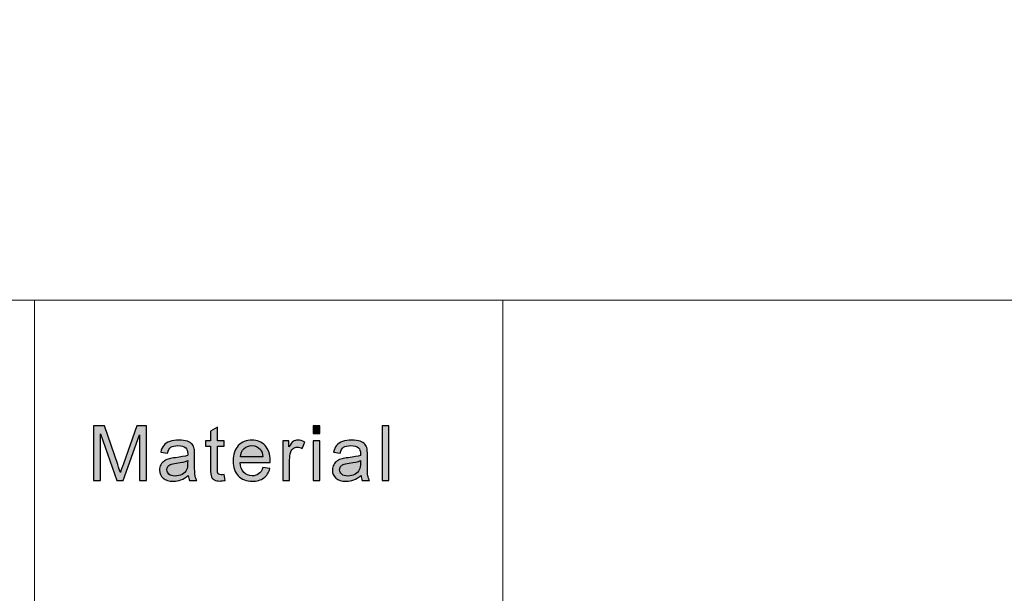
# Model space of a CAD drawing. Header units: millimetres. Extents: x -296 to 295, y -209 to 209.
# Tile 99 of 120: x 131 to 163, y -138 to -120. Entities that reach past the tile are written whole.
import ezdxf

# ---------------------------------------------------------------- set-up
doc = ezdxf.new("R2010")
doc.units = ezdxf.units.MM
doc.header["$MEASUREMENT"] = 0
doc.layers.add('layer 1', color=7, linetype='Continuous')

msp = doc.modelspace()

# ---------------------------------------------------------------- hatches: boundary and pattern name
at = {"layer": 'layer 1'}
h = msp.add_hatch(color=250, dxfattribs=at)
edge = h.paths.add_edge_path()
edge.add_spline(control_points=[(133.1984, -134.3784), (133.1984, -134.3784), (133.1984, -132.6191), (133.1984, -132.6191), (133.1984, -132.6191), (133.554, -132.6191), (133.554, -132.6191), (133.554, -132.6191), (133.9782, -133.8645), (133.9782, -133.8645), (134.0174, -133.9803), (134.0458, -134.0672), (134.0637, -134.1249), (134.0842, -134.061), (134.1163, -133.9668), (134.1597, -133.8428), (134.1597, -133.8428), (134.5913, -132.6191), (134.5913, -132.6191), (134.5913, -132.6191), (134.9091, -132.6191), (134.9091, -132.6191), (134.9091, -132.6191), (134.9091, -134.3784), (134.9091, -134.3784), (134.9091, -134.3784), (134.6811, -134.3784), (134.6811, -134.3784), (134.6811, -134.3784), (134.6811, -132.9066), (134.6811, -132.9066), (134.6811, -132.9066), (134.1577, -134.3784), (134.1577, -134.3784), (134.1577, -134.3784), (133.9439, -134.3784), (133.9439, -134.3784), (133.9439, -134.3784), (133.4263, -132.8796), (133.4263, -132.8796), (133.4263, -132.8796), (133.4263, -134.3784), (133.4263, -134.3784), (133.4263, -134.3784), (133.1984, -134.3784), (133.1984, -134.3784)], knot_values=[0, 0, 0, 0, 0.0666667, 0.0666667, 0.0666667, 0.1333333, 0.1333333, 0.1333333, 0.2, 0.2, 0.2, 0.2666667, 0.2666667, 0.2666667, 0.3333333, 0.3333333, 0.3333333, 0.4, 0.4, 0.4, 0.4666667, 0.4666667, 0.4666667, 0.5333333, 0.5333333, 0.5333333, 0.6, 0.6, 0.6, 0.6666667, 0.6666667, 0.6666667, 0.7333333, 0.7333333, 0.7333333, 0.8, 0.8, 0.8, 0.8666667, 0.8666667, 0.8666667, 0.9333333, 0.9333333, 0.9333333, 1, 1, 1, 1], degree=3, periodic=1)
h = msp.add_hatch(color=250, dxfattribs=at)
edge = h.paths.add_edge_path()
edge.add_spline(control_points=[(140.2741, -132.8648), (140.2741, -132.8648), (140.2741, -132.6191), (140.2741, -132.6191), (140.2741, -132.6191), (140.4945, -132.6191), (140.4945, -132.6191), (140.4945, -132.6191), (140.4945, -132.8648), (140.4945, -132.8648), (140.4945, -132.8648), (140.2741, -132.8648), (140.2741, -132.8648)], knot_values=[0, 0, 0, 0, 0.25, 0.25, 0.25, 0.5, 0.5, 0.5, 0.75, 0.75, 0.75, 1, 1, 1, 1], degree=3, periodic=1)
h = msp.add_hatch(color=250, dxfattribs=at)
edge = h.paths.add_edge_path()
edge.add_spline(control_points=[(142.4969, -134.3784), (142.4969, -134.3784), (142.4969, -132.6191), (142.4969, -132.6191), (142.4969, -132.6191), (142.7173, -132.6191), (142.7173, -132.6191), (142.7173, -132.6191), (142.7173, -134.3784), (142.7173, -134.3784), (142.7173, -134.3784), (142.4969, -134.3784), (142.4969, -134.3784)], knot_values=[0, 0, 0, 0, 0.25, 0.25, 0.25, 0.5, 0.5, 0.5, 0.75, 0.75, 0.75, 1, 1, 1, 1], degree=3, periodic=1)
h = msp.add_hatch(color=250, dxfattribs=at)
edge = h.paths.add_edge_path()
edge.add_spline(control_points=[(137.412, -134.1855), (137.412, -134.1855), (137.4421, -134.3764), (137.4421, -134.3764), (137.3803, -134.389), (137.3248, -134.3956), (137.2763, -134.3956), (137.1966, -134.3956), (137.1349, -134.3833), (137.0905, -134.3583), (137.0467, -134.3334), (137.0158, -134.301), (136.9978, -134.2605), (136.9799, -134.2199), (136.9711, -134.1347), (136.9711, -134.0049), (136.9711, -134.0049), (136.9711, -133.2702), (136.9711, -133.2702), (136.9711, -133.2702), (136.8083, -133.2702), (136.8083, -133.2702), (136.8083, -133.2702), (136.8083, -133.1032), (136.8083, -133.1032), (136.8083, -133.1032), (136.9711, -133.1032), (136.9711, -133.1032), (136.9711, -133.1032), (136.9711, -132.7878), (136.9711, -132.7878), (136.9711, -132.7878), (137.1915, -132.658), (137.1915, -132.658), (137.1915, -132.658), (137.1915, -133.1032), (137.1915, -133.1032), (137.1915, -133.1032), (137.412, -133.1032), (137.412, -133.1032), (137.412, -133.1032), (137.412, -133.2702), (137.412, -133.2702), (137.412, -133.2702), (137.1915, -133.2702), (137.1915, -133.2702), (137.1915, -133.2702), (137.1915, -134.0172), (137.1915, -134.0172), (137.1915, -134.079), (137.1953, -134.1188), (137.2033, -134.1364), (137.2108, -134.154), (137.2233, -134.1679), (137.2409, -134.1786), (137.2584, -134.1888), (137.2834, -134.1941), (137.316, -134.1941), (137.3402, -134.1941), (137.3724, -134.1913), (137.412, -134.1855)], knot_values=[0, 0, 0, 0, 0.05, 0.05, 0.05, 0.1, 0.1, 0.1, 0.15, 0.15, 0.15, 0.2, 0.2, 0.2, 0.25, 0.25, 0.25, 0.3, 0.3, 0.3, 0.35, 0.35, 0.35, 0.4, 0.4, 0.4, 0.45, 0.45, 0.45, 0.5, 0.5, 0.5, 0.55, 0.55, 0.55, 0.6, 0.6, 0.6, 0.65, 0.65, 0.65, 0.7, 0.7, 0.7, 0.75, 0.75, 0.75, 0.8, 0.8, 0.8, 0.85, 0.85, 0.85, 0.9, 0.9, 0.9, 0.95, 0.95, 0.95, 1, 1, 1, 1], degree=3, periodic=1)
h = msp.add_hatch(color=250, dxfattribs=at)
edge = h.paths.add_edge_path()
edge.add_spline(control_points=[(136.2505, -134.2187), (136.1687, -134.2871), (136.0898, -134.335), (136.0142, -134.3632), (135.9386, -134.3915), (135.8577, -134.4054), (135.7708, -134.4054), (135.628, -134.4054), (135.5182, -134.3714), (135.4415, -134.303), (135.3646, -134.2351), (135.3263, -134.1478), (135.3263, -134.0418), (135.3263, -133.9795), (135.3409, -133.9226), (135.3696, -133.871), (135.3989, -133.8194), (135.4369, -133.7785), (135.4836, -133.7473), (135.5308, -133.7162), (135.5834, -133.6925), (135.6423, -133.6765), (135.6856, -133.6654), (135.7512, -133.6548), (135.8384, -133.6441), (136.0163, -133.6237), (136.1478, -133.5987), (136.2317, -133.57), (136.2325, -133.5405), (136.2329, -133.5217), (136.2329, -133.5139), (136.2329, -133.4263), (136.212, -133.3644), (136.1703, -133.3284), (136.114, -133.2797), (136.0301, -133.2555), (135.9191, -133.2555), (135.8151, -133.2555), (135.7382, -133.2735), (135.689, -133.3092), (135.6393, -133.3448), (135.6031, -133.4078), (135.5792, -133.4988), (135.5792, -133.4988), (135.3638, -133.4693), (135.3638, -133.4693), (135.3835, -133.3788), (135.4156, -133.3055), (135.4606, -133.2498), (135.5057, -133.1941), (135.5708, -133.1515), (135.6561, -133.1212), (135.7408, -133.0913), (135.8397, -133.0761), (135.9516, -133.0761), (136.0626, -133.0761), (136.1532, -133.0888), (136.2229, -133.1146), (136.2922, -133.1404), (136.3435, -133.1724), (136.3761, -133.2113), (136.4087, -133.2502), (136.4317, -133.2993), (136.445, -133.3587), (136.4521, -133.3956), (136.4559, -133.4619), (136.4559, -133.5573), (136.4559, -133.5573), (136.4559, -133.844), (136.4559, -133.844), (136.4559, -134.0442), (136.4604, -134.1708), (136.4696, -134.2244), (136.4784, -134.2781), (136.4967, -134.3293), (136.5234, -134.3784), (136.5234, -134.3784), (136.2931, -134.3784), (136.2931, -134.3784), (136.2709, -134.3329), (136.2568, -134.2797), (136.2505, -134.2187)], knot_values=[0, 0, 0, 0, 0.037037, 0.037037, 0.037037, 0.0740741, 0.0740741, 0.0740741, 0.1111111, 0.1111111, 0.1111111, 0.1481481, 0.1481481, 0.1481481, 0.1851852, 0.1851852, 0.1851852, 0.2222222, 0.2222222, 0.2222222, 0.2592593, 0.2592593, 0.2592593, 0.2962963, 0.2962963, 0.2962963, 0.3333333, 0.3333333, 0.3333333, 0.3703704, 0.3703704, 0.3703704, 0.4074074, 0.4074074, 0.4074074, 0.4444444, 0.4444444, 0.4444444, 0.4814815, 0.4814815, 0.4814815, 0.5185185, 0.5185185, 0.5185185, 0.5555556, 0.5555556, 0.5555556, 0.5925926, 0.5925926, 0.5925926, 0.6296296, 0.6296296, 0.6296296, 0.6666667, 0.6666667, 0.6666667, 0.7037037, 0.7037037, 0.7037037, 0.7407407, 0.7407407, 0.7407407, 0.7777778, 0.7777778, 0.7777778, 0.8148148, 0.8148148, 0.8148148, 0.8518519, 0.8518519, 0.8518519, 0.8888889, 0.8888889, 0.8888889, 0.9259259, 0.9259259, 0.9259259, 0.962963, 0.962963, 0.962963, 1, 1, 1, 1], degree=3, periodic=1)
h = msp.add_hatch(color=250, dxfattribs=at)
edge = h.paths.add_edge_path()
edge.add_spline(control_points=[(138.6553, -133.9656), (138.6553, -133.9656), (138.8833, -133.9951), (138.8833, -133.9951), (138.8478, -134.1249), (138.7814, -134.2261), (138.6845, -134.2977), (138.5877, -134.3694), (138.4641, -134.4054), (138.3134, -134.4054), (138.1239, -134.4054), (137.9736, -134.3481), (137.8626, -134.2334), (137.7516, -134.1192), (137.696, -133.9582), (137.696, -133.7514), (137.696, -133.5377), (137.752, -133.3714), (137.8642, -133.2535), (137.9765, -133.1351), (138.1222, -133.0761), (138.3013, -133.0761), (138.4746, -133.0761), (138.6161, -133.1339), (138.7259, -133.2498), (138.8357, -133.3657), (138.8907, -133.5287), (138.8907, -133.7387), (138.8907, -133.7514), (138.8903, -133.7707), (138.8895, -133.7961), (138.8895, -133.7961), (137.9215, -133.7961), (137.9215, -133.7961), (137.9298, -133.9357), (137.9699, -134.043), (138.0425, -134.1171), (138.1148, -134.1913), (138.2053, -134.2285), (138.3134, -134.2285), (138.394, -134.2285), (138.4629, -134.2076), (138.5197, -134.1659), (138.5768, -134.1241), (138.6219, -134.0573), (138.6553, -133.9656)], knot_values=[0, 0, 0, 0, 0.0666667, 0.0666667, 0.0666667, 0.1333333, 0.1333333, 0.1333333, 0.2, 0.2, 0.2, 0.2666667, 0.2666667, 0.2666667, 0.3333333, 0.3333333, 0.3333333, 0.4, 0.4, 0.4, 0.4666667, 0.4666667, 0.4666667, 0.5333333, 0.5333333, 0.5333333, 0.6, 0.6, 0.6, 0.6666667, 0.6666667, 0.6666667, 0.7333333, 0.7333333, 0.7333333, 0.8, 0.8, 0.8, 0.8666667, 0.8666667, 0.8666667, 0.9333333, 0.9333333, 0.9333333, 1, 1, 1, 1], degree=3, periodic=1)
h = msp.add_hatch(color=250, dxfattribs=at)
edge = h.paths.add_edge_path()
edge.add_spline(control_points=[(137.9339, -133.6192), (137.9339, -133.6192), (138.6578, -133.6192), (138.6578, -133.6192), (138.6482, -133.5119), (138.6203, -133.4316), (138.5747, -133.378), (138.5051, -133.2948), (138.4141, -133.253), (138.3025, -133.253), (138.2015, -133.253), (138.1168, -133.2862), (138.0479, -133.3526), (137.9795, -133.4189), (137.9415, -133.5078), (137.9339, -133.6192)], knot_values=[0, 0, 0, 0, 0.2, 0.2, 0.2, 0.4, 0.4, 0.4, 0.6, 0.6, 0.6, 0.8, 0.8, 0.8, 1, 1, 1, 1], degree=3, periodic=1)
h = msp.add_hatch(color=250, dxfattribs=at)
edge = h.paths.add_edge_path()
edge.add_spline(control_points=[(139.2984, -134.3784), (139.2984, -134.3784), (139.2984, -133.1032), (139.2984, -133.1032), (139.2984, -133.1032), (139.4962, -133.1032), (139.4962, -133.1032), (139.4962, -133.1032), (139.4962, -133.2985), (139.4962, -133.2985), (139.5468, -133.208), (139.5935, -133.1482), (139.6365, -133.1195), (139.6795, -133.0905), (139.7267, -133.0761), (139.778, -133.0761), (139.8523, -133.0761), (139.9279, -133.0991), (140.0047, -133.1445), (140.0047, -133.1445), (139.9262, -133.344), (139.9262, -133.344), (139.8728, -133.3145), (139.8194, -133.2997), (139.7659, -133.2997), (139.7179, -133.2997), (139.6749, -133.3141), (139.6369, -133.3423), (139.599, -133.3706), (139.5718, -133.4099), (139.5555, -133.4603), (139.5309, -133.5368), (139.5187, -133.6208), (139.5187, -133.7121), (139.5187, -133.7121), (139.5187, -134.3784), (139.5187, -134.3784), (139.5187, -134.3784), (139.2984, -134.3784), (139.2984, -134.3784)], knot_values=[0, 0, 0, 0, 0.0769231, 0.0769231, 0.0769231, 0.1538462, 0.1538462, 0.1538462, 0.2307692, 0.2307692, 0.2307692, 0.3076923, 0.3076923, 0.3076923, 0.3846154, 0.3846154, 0.3846154, 0.4615385, 0.4615385, 0.4615385, 0.5384615, 0.5384615, 0.5384615, 0.6153846, 0.6153846, 0.6153846, 0.6923077, 0.6923077, 0.6923077, 0.7692308, 0.7692308, 0.7692308, 0.8461538, 0.8461538, 0.8461538, 0.9230769, 0.9230769, 0.9230769, 1, 1, 1, 1], degree=3, periodic=1)
h = msp.add_hatch(color=250, dxfattribs=at)
edge = h.paths.add_edge_path()
edge.add_spline(control_points=[(140.2741, -134.3784), (140.2741, -134.3784), (140.2741, -133.1032), (140.2741, -133.1032), (140.2741, -133.1032), (140.4945, -133.1032), (140.4945, -133.1032), (140.4945, -133.1032), (140.4945, -134.3784), (140.4945, -134.3784), (140.4945, -134.3784), (140.2741, -134.3784), (140.2741, -134.3784)], knot_values=[0, 0, 0, 0, 0.25, 0.25, 0.25, 0.5, 0.5, 0.5, 0.75, 0.75, 0.75, 1, 1, 1, 1], degree=3, periodic=1)
h = msp.add_hatch(color=250, dxfattribs=at)
edge = h.paths.add_edge_path()
edge.add_spline(control_points=[(141.8187, -134.2187), (141.737, -134.2871), (141.6581, -134.335), (141.5825, -134.3632), (141.5069, -134.3915), (141.426, -134.4054), (141.3391, -134.4054), (141.1963, -134.4054), (141.0865, -134.3714), (141.0098, -134.303), (140.9329, -134.2351), (140.8946, -134.1478), (140.8946, -134.0418), (140.8946, -133.9795), (140.9092, -133.9226), (140.9379, -133.871), (140.9672, -133.8194), (141.0052, -133.7785), (141.0519, -133.7473), (141.0991, -133.7162), (141.1517, -133.6925), (141.2106, -133.6765), (141.2539, -133.6654), (141.3195, -133.6548), (141.4067, -133.6441), (141.5846, -133.6237), (141.7161, -133.5987), (141.8, -133.57), (141.8008, -133.5405), (141.8012, -133.5217), (141.8012, -133.5139), (141.8012, -133.4263), (141.7803, -133.3644), (141.7386, -133.3284), (141.6822, -133.2797), (141.5984, -133.2555), (141.4873, -133.2555), (141.3834, -133.2555), (141.3065, -133.2735), (141.2573, -133.3092), (141.2076, -133.3448), (141.1713, -133.4078), (141.1475, -133.4988), (141.1475, -133.4988), (140.9321, -133.4693), (140.9321, -133.4693), (140.9518, -133.3788), (140.9839, -133.3055), (141.0289, -133.2498), (141.074, -133.1941), (141.1391, -133.1515), (141.2243, -133.1212), (141.3091, -133.0913), (141.408, -133.0761), (141.5199, -133.0761), (141.6309, -133.0761), (141.7215, -133.0888), (141.7912, -133.1146), (141.8605, -133.1404), (141.9118, -133.1724), (141.9444, -133.2113), (141.9769, -133.2502), (142, -133.2993), (142.0133, -133.3587), (142.0204, -133.3956), (142.0241, -133.4619), (142.0241, -133.5573), (142.0241, -133.5573), (142.0241, -133.844), (142.0241, -133.844), (142.0241, -134.0442), (142.0287, -134.1708), (142.0379, -134.2244), (142.0467, -134.2781), (142.065, -134.3293), (142.0917, -134.3784), (142.0917, -134.3784), (141.8613, -134.3784), (141.8613, -134.3784), (141.8392, -134.3329), (141.8251, -134.2797), (141.8187, -134.2187)], knot_values=[0, 0, 0, 0, 0.037037, 0.037037, 0.037037, 0.0740741, 0.0740741, 0.0740741, 0.1111111, 0.1111111, 0.1111111, 0.1481481, 0.1481481, 0.1481481, 0.1851852, 0.1851852, 0.1851852, 0.2222222, 0.2222222, 0.2222222, 0.2592593, 0.2592593, 0.2592593, 0.2962963, 0.2962963, 0.2962963, 0.3333333, 0.3333333, 0.3333333, 0.3703704, 0.3703704, 0.3703704, 0.4074074, 0.4074074, 0.4074074, 0.4444444, 0.4444444, 0.4444444, 0.4814815, 0.4814815, 0.4814815, 0.5185185, 0.5185185, 0.5185185, 0.5555556, 0.5555556, 0.5555556, 0.5925926, 0.5925926, 0.5925926, 0.6296296, 0.6296296, 0.6296296, 0.6666667, 0.6666667, 0.6666667, 0.7037037, 0.7037037, 0.7037037, 0.7407407, 0.7407407, 0.7407407, 0.7777778, 0.7777778, 0.7777778, 0.8148148, 0.8148148, 0.8148148, 0.8518519, 0.8518519, 0.8518519, 0.8888889, 0.8888889, 0.8888889, 0.9259259, 0.9259259, 0.9259259, 0.962963, 0.962963, 0.962963, 1, 1, 1, 1], degree=3, periodic=1)
h = msp.add_hatch(color=250, dxfattribs=at)
edge = h.paths.add_edge_path()
edge.add_spline(control_points=[(136.2329, -133.7396), (136.1528, -133.7715), (136.0326, -133.7985), (135.8723, -133.8206), (135.7812, -133.8333), (135.717, -133.8477), (135.6794, -133.8636), (135.6419, -133.8796), (135.613, -133.903), (135.5926, -133.9333), (135.5722, -133.964), (135.5617, -133.998), (135.5617, -134.0356), (135.5617, -134.0926), (135.5838, -134.1405), (135.6284, -134.1786), (135.6732, -134.2166), (135.7382, -134.2359), (135.8238, -134.2359), (135.9086, -134.2359), (135.9842, -134.2179), (136.0506, -134.1814), (136.1165, -134.1454), (136.1653, -134.0958), (136.1962, -134.0332), (136.22, -133.9844), (136.2317, -133.9128), (136.2317, -133.8182), (136.2317, -133.8182), (136.2329, -133.7396), (136.2329, -133.7396)], knot_values=[0, 0, 0, 0, 0.1, 0.1, 0.1, 0.2, 0.2, 0.2, 0.3, 0.3, 0.3, 0.4, 0.4, 0.4, 0.5, 0.5, 0.5, 0.6, 0.6, 0.6, 0.7, 0.7, 0.7, 0.8, 0.8, 0.8, 0.9, 0.9, 0.9, 1, 1, 1, 1], degree=3, periodic=1)
h = msp.add_hatch(color=250, dxfattribs=at)
edge = h.paths.add_edge_path()
edge.add_spline(control_points=[(141.8012, -133.7396), (141.7211, -133.7715), (141.6009, -133.7985), (141.4406, -133.8206), (141.3495, -133.8333), (141.2853, -133.8477), (141.2477, -133.8636), (141.2102, -133.8796), (141.1813, -133.903), (141.1608, -133.9333), (141.1405, -133.964), (141.13, -133.998), (141.13, -134.0356), (141.13, -134.0926), (141.1521, -134.1405), (141.1967, -134.1786), (141.2415, -134.2166), (141.3065, -134.2359), (141.3921, -134.2359), (141.4768, -134.2359), (141.5525, -134.2179), (141.6188, -134.1814), (141.6848, -134.1454), (141.7336, -134.0958), (141.7645, -134.0332), (141.7883, -133.9844), (141.8, -133.9128), (141.8, -133.8182), (141.8, -133.8182), (141.8012, -133.7396), (141.8012, -133.7396)], knot_values=[0, 0, 0, 0, 0.1, 0.1, 0.1, 0.2, 0.2, 0.2, 0.3, 0.3, 0.3, 0.4, 0.4, 0.4, 0.5, 0.5, 0.5, 0.6, 0.6, 0.6, 0.7, 0.7, 0.7, 0.8, 0.8, 0.8, 0.9, 0.9, 0.9, 1, 1, 1, 1], degree=3, periodic=1)

# ---------------------------------------------------------------- linework, layer by layer
at = {"layer": 'layer 1', "color": 1, "lineweight": 0}
msp.add_open_spline([(295.3283, 209.2747), (295.3283, 209.2747), (295.3283, -208.9236), (295.3283, -208.9236), (295.3283, -208.9236), (-296.1944, -208.9236), (-296.1944, -208.9236), (-296.1944, -208.9236), (-296.1944, 209.2747), (-296.1944, 209.2747), (-296.1944, 209.2747), (295.3283, 209.2747), (295.3283, 209.2747)], degree=3, knots=[0, 0, 0, 0, 0.25, 0.25, 0.25, 0.5, 0.5, 0.5, 0.75, 0.75, 0.75, 1, 1, 1, 1], dxfattribs=at)
at = {"layer": 'layer 1', "color": 5, "lineweight": 0}
msp.add_open_spline([(-281.2487, 194.7284), (-281.2487, 194.7284), (-281.2487, -197.0649), (-281.2487, -197.0649), (-281.2487, -197.0649), (283.3586, -197.0649), (283.3586, -197.0649)], degree=3, knots=[0, 0, 0, 0, 0.5, 0.5, 0.5, 1, 1, 1, 1], dxfattribs=at)
msp.add_open_spline([(76.1166, -128.5636), (76.1166, -128.5636), (283.3586, -128.5636), (283.3586, -128.5636)], degree=3, dxfattribs=at)
at = {"layer": 'layer 1', "lineweight": 0}
for points in [[(131.2913, -128.5636), (131.2913, -128.5636), (131.2913, -197.0649), (131.2913, -197.0649)], [(146.3931, -128.5636), (146.3931, -128.5636), (146.3931, -197.0649), (146.3931, -197.0649)]]:
    msp.add_open_spline(points, degree=3, dxfattribs=at)
at = {"layer": 'layer 1', "color": 250}
for points, knots in [([(133.1984, -134.3784), (133.1984, -134.3784), (133.1984, -132.6191), (133.1984, -132.6191), (133.1984, -132.6191), (133.554, -132.6191), (133.554, -132.6191), (133.554, -132.6191), (133.9782, -133.8645), (133.9782, -133.8645), (134.0174, -133.9803), (134.0458, -134.0672), (134.0637, -134.1249), (134.0842, -134.061), (134.1163, -133.9668), (134.1597, -133.8428), (134.1597, -133.8428), (134.5913, -132.6191), (134.5913, -132.6191), (134.5913, -132.6191), (134.9091, -132.6191), (134.9091, -132.6191), (134.9091, -132.6191), (134.9091, -134.3784), (134.9091, -134.3784), (134.9091, -134.3784), (134.6811, -134.3784), (134.6811, -134.3784), (134.6811, -134.3784), (134.6811, -132.9066), (134.6811, -132.9066), (134.6811, -132.9066), (134.1577, -134.3784), (134.1577, -134.3784), (134.1577, -134.3784), (133.9439, -134.3784), (133.9439, -134.3784), (133.9439, -134.3784), (133.4263, -132.8796), (133.4263, -132.8796), (133.4263, -132.8796), (133.4263, -134.3784), (133.4263, -134.3784), (133.4263, -134.3784), (133.1984, -134.3784), (133.1984, -134.3784)], [0, 0, 0, 0, 0.0666667, 0.0666667, 0.0666667, 0.1333333, 0.1333333, 0.1333333, 0.2, 0.2, 0.2, 0.2666667, 0.2666667, 0.2666667, 0.3333333, 0.3333333, 0.3333333, 0.4, 0.4, 0.4, 0.4666667, 0.4666667, 0.4666667, 0.5333333, 0.5333333, 0.5333333, 0.6, 0.6, 0.6, 0.6666667, 0.6666667, 0.6666667, 0.7333333, 0.7333333, 0.7333333, 0.8, 0.8, 0.8, 0.8666667, 0.8666667, 0.8666667, 0.9333333, 0.9333333, 0.9333333, 1, 1, 1, 1]), ([(140.2741, -132.8648), (140.2741, -132.8648), (140.2741, -132.6191), (140.2741, -132.6191), (140.2741, -132.6191), (140.4945, -132.6191), (140.4945, -132.6191), (140.4945, -132.6191), (140.4945, -132.8648), (140.4945, -132.8648), (140.4945, -132.8648), (140.2741, -132.8648), (140.2741, -132.8648)], [0, 0, 0, 0, 0.25, 0.25, 0.25, 0.5, 0.5, 0.5, 0.75, 0.75, 0.75, 1, 1, 1, 1]), ([(142.4969, -134.3784), (142.4969, -134.3784), (142.4969, -132.6191), (142.4969, -132.6191), (142.4969, -132.6191), (142.7173, -132.6191), (142.7173, -132.6191), (142.7173, -132.6191), (142.7173, -134.3784), (142.7173, -134.3784), (142.7173, -134.3784), (142.4969, -134.3784), (142.4969, -134.3784)], [0, 0, 0, 0, 0.25, 0.25, 0.25, 0.5, 0.5, 0.5, 0.75, 0.75, 0.75, 1, 1, 1, 1]), ([(137.412, -134.1855), (137.412, -134.1855), (137.4421, -134.3764), (137.4421, -134.3764), (137.3803, -134.389), (137.3248, -134.3956), (137.2763, -134.3956), (137.1966, -134.3956), (137.1349, -134.3833), (137.0905, -134.3583), (137.0467, -134.3334), (137.0158, -134.301), (136.9978, -134.2605), (136.9799, -134.2199), (136.9711, -134.1347), (136.9711, -134.0049), (136.9711, -134.0049), (136.9711, -133.2702), (136.9711, -133.2702), (136.9711, -133.2702), (136.8083, -133.2702), (136.8083, -133.2702), (136.8083, -133.2702), (136.8083, -133.1032), (136.8083, -133.1032), (136.8083, -133.1032), (136.9711, -133.1032), (136.9711, -133.1032), (136.9711, -133.1032), (136.9711, -132.7878), (136.9711, -132.7878), (136.9711, -132.7878), (137.1915, -132.658), (137.1915, -132.658), (137.1915, -132.658), (137.1915, -133.1032), (137.1915, -133.1032), (137.1915, -133.1032), (137.412, -133.1032), (137.412, -133.1032), (137.412, -133.1032), (137.412, -133.2702), (137.412, -133.2702), (137.412, -133.2702), (137.1915, -133.2702), (137.1915, -133.2702), (137.1915, -133.2702), (137.1915, -134.0172), (137.1915, -134.0172), (137.1915, -134.079), (137.1953, -134.1188), (137.2033, -134.1364), (137.2108, -134.154), (137.2233, -134.1679), (137.2409, -134.1786), (137.2584, -134.1888), (137.2834, -134.1941), (137.316, -134.1941), (137.3402, -134.1941), (137.3724, -134.1913), (137.412, -134.1855)], [0, 0, 0, 0, 0.05, 0.05, 0.05, 0.1, 0.1, 0.1, 0.15, 0.15, 0.15, 0.2, 0.2, 0.2, 0.25, 0.25, 0.25, 0.3, 0.3, 0.3, 0.35, 0.35, 0.35, 0.4, 0.4, 0.4, 0.45, 0.45, 0.45, 0.5, 0.5, 0.5, 0.55, 0.55, 0.55, 0.6, 0.6, 0.6, 0.65, 0.65, 0.65, 0.7, 0.7, 0.7, 0.75, 0.75, 0.75, 0.8, 0.8, 0.8, 0.85, 0.85, 0.85, 0.9, 0.9, 0.9, 0.95, 0.95, 0.95, 1, 1, 1, 1]), ([(136.2505, -134.2187), (136.1687, -134.2871), (136.0898, -134.335), (136.0142, -134.3632), (135.9386, -134.3915), (135.8577, -134.4054), (135.7708, -134.4054), (135.628, -134.4054), (135.5182, -134.3714), (135.4415, -134.303), (135.3646, -134.2351), (135.3263, -134.1478), (135.3263, -134.0418), (135.3263, -133.9795), (135.3409, -133.9226), (135.3696, -133.871), (135.3989, -133.8194), (135.4369, -133.7785), (135.4836, -133.7473), (135.5308, -133.7162), (135.5834, -133.6925), (135.6423, -133.6765), (135.6856, -133.6654), (135.7512, -133.6548), (135.8384, -133.6441), (136.0163, -133.6237), (136.1478, -133.5987), (136.2317, -133.57), (136.2325, -133.5405), (136.2329, -133.5217), (136.2329, -133.5139), (136.2329, -133.4263), (136.212, -133.3644), (136.1703, -133.3284), (136.114, -133.2797), (136.0301, -133.2555), (135.9191, -133.2555), (135.8151, -133.2555), (135.7382, -133.2735), (135.689, -133.3092), (135.6393, -133.3448), (135.6031, -133.4078), (135.5792, -133.4988), (135.5792, -133.4988), (135.3638, -133.4693), (135.3638, -133.4693), (135.3835, -133.3788), (135.4156, -133.3055), (135.4606, -133.2498), (135.5057, -133.1941), (135.5708, -133.1515), (135.6561, -133.1212), (135.7408, -133.0913), (135.8397, -133.0761), (135.9516, -133.0761), (136.0626, -133.0761), (136.1532, -133.0888), (136.2229, -133.1146), (136.2922, -133.1404), (136.3435, -133.1724), (136.3761, -133.2113), (136.4087, -133.2502), (136.4317, -133.2993), (136.445, -133.3587), (136.4521, -133.3956), (136.4559, -133.4619), (136.4559, -133.5573), (136.4559, -133.5573), (136.4559, -133.844), (136.4559, -133.844), (136.4559, -134.0442), (136.4604, -134.1708), (136.4696, -134.2244), (136.4784, -134.2781), (136.4967, -134.3293), (136.5234, -134.3784), (136.5234, -134.3784), (136.2931, -134.3784), (136.2931, -134.3784), (136.2709, -134.3329), (136.2568, -134.2797), (136.2505, -134.2187)], [0, 0, 0, 0, 0.037037, 0.037037, 0.037037, 0.0740741, 0.0740741, 0.0740741, 0.1111111, 0.1111111, 0.1111111, 0.1481481, 0.1481481, 0.1481481, 0.1851852, 0.1851852, 0.1851852, 0.2222222, 0.2222222, 0.2222222, 0.2592593, 0.2592593, 0.2592593, 0.2962963, 0.2962963, 0.2962963, 0.3333333, 0.3333333, 0.3333333, 0.3703704, 0.3703704, 0.3703704, 0.4074074, 0.4074074, 0.4074074, 0.4444444, 0.4444444, 0.4444444, 0.4814815, 0.4814815, 0.4814815, 0.5185185, 0.5185185, 0.5185185, 0.5555556, 0.5555556, 0.5555556, 0.5925926, 0.5925926, 0.5925926, 0.6296296, 0.6296296, 0.6296296, 0.6666667, 0.6666667, 0.6666667, 0.7037037, 0.7037037, 0.7037037, 0.7407407, 0.7407407, 0.7407407, 0.7777778, 0.7777778, 0.7777778, 0.8148148, 0.8148148, 0.8148148, 0.8518519, 0.8518519, 0.8518519, 0.8888889, 0.8888889, 0.8888889, 0.9259259, 0.9259259, 0.9259259, 0.962963, 0.962963, 0.962963, 1, 1, 1, 1]), ([(138.6553, -133.9656), (138.6553, -133.9656), (138.8833, -133.9951), (138.8833, -133.9951), (138.8478, -134.1249), (138.7814, -134.2261), (138.6845, -134.2977), (138.5877, -134.3694), (138.4641, -134.4054), (138.3134, -134.4054), (138.1239, -134.4054), (137.9736, -134.3481), (137.8626, -134.2334), (137.7516, -134.1192), (137.696, -133.9582), (137.696, -133.7514), (137.696, -133.5377), (137.752, -133.3714), (137.8642, -133.2535), (137.9765, -133.1351), (138.1222, -133.0761), (138.3013, -133.0761), (138.4746, -133.0761), (138.6161, -133.1339), (138.7259, -133.2498), (138.8357, -133.3657), (138.8907, -133.5287), (138.8907, -133.7387), (138.8907, -133.7514), (138.8903, -133.7707), (138.8895, -133.7961), (138.8895, -133.7961), (137.9215, -133.7961), (137.9215, -133.7961), (137.9298, -133.9357), (137.9699, -134.043), (138.0425, -134.1171), (138.1148, -134.1913), (138.2053, -134.2285), (138.3134, -134.2285), (138.394, -134.2285), (138.4629, -134.2076), (138.5197, -134.1659), (138.5768, -134.1241), (138.6219, -134.0573), (138.6553, -133.9656)], [0, 0, 0, 0, 0.0666667, 0.0666667, 0.0666667, 0.1333333, 0.1333333, 0.1333333, 0.2, 0.2, 0.2, 0.2666667, 0.2666667, 0.2666667, 0.3333333, 0.3333333, 0.3333333, 0.4, 0.4, 0.4, 0.4666667, 0.4666667, 0.4666667, 0.5333333, 0.5333333, 0.5333333, 0.6, 0.6, 0.6, 0.6666667, 0.6666667, 0.6666667, 0.7333333, 0.7333333, 0.7333333, 0.8, 0.8, 0.8, 0.8666667, 0.8666667, 0.8666667, 0.9333333, 0.9333333, 0.9333333, 1, 1, 1, 1]), ([(137.9339, -133.6192), (137.9339, -133.6192), (138.6578, -133.6192), (138.6578, -133.6192), (138.6482, -133.5119), (138.6203, -133.4316), (138.5747, -133.378), (138.5051, -133.2948), (138.4141, -133.253), (138.3025, -133.253), (138.2015, -133.253), (138.1168, -133.2862), (138.0479, -133.3526), (137.9795, -133.4189), (137.9415, -133.5078), (137.9339, -133.6192)], [0, 0, 0, 0, 0.2, 0.2, 0.2, 0.4, 0.4, 0.4, 0.6, 0.6, 0.6, 0.8, 0.8, 0.8, 1, 1, 1, 1]), ([(139.2984, -134.3784), (139.2984, -134.3784), (139.2984, -133.1032), (139.2984, -133.1032), (139.2984, -133.1032), (139.4962, -133.1032), (139.4962, -133.1032), (139.4962, -133.1032), (139.4962, -133.2985), (139.4962, -133.2985), (139.5468, -133.208), (139.5935, -133.1482), (139.6365, -133.1195), (139.6795, -133.0905), (139.7267, -133.0761), (139.778, -133.0761), (139.8523, -133.0761), (139.9279, -133.0991), (140.0047, -133.1445), (140.0047, -133.1445), (139.9262, -133.344), (139.9262, -133.344), (139.8728, -133.3145), (139.8194, -133.2997), (139.7659, -133.2997), (139.7179, -133.2997), (139.6749, -133.3141), (139.6369, -133.3423), (139.599, -133.3706), (139.5718, -133.4099), (139.5555, -133.4603), (139.5309, -133.5368), (139.5187, -133.6208), (139.5187, -133.7121), (139.5187, -133.7121), (139.5187, -134.3784), (139.5187, -134.3784), (139.5187, -134.3784), (139.2984, -134.3784), (139.2984, -134.3784)], [0, 0, 0, 0, 0.0769231, 0.0769231, 0.0769231, 0.1538462, 0.1538462, 0.1538462, 0.2307692, 0.2307692, 0.2307692, 0.3076923, 0.3076923, 0.3076923, 0.3846154, 0.3846154, 0.3846154, 0.4615385, 0.4615385, 0.4615385, 0.5384615, 0.5384615, 0.5384615, 0.6153846, 0.6153846, 0.6153846, 0.6923077, 0.6923077, 0.6923077, 0.7692308, 0.7692308, 0.7692308, 0.8461538, 0.8461538, 0.8461538, 0.9230769, 0.9230769, 0.9230769, 1, 1, 1, 1]), ([(140.2741, -134.3784), (140.2741, -134.3784), (140.2741, -133.1032), (140.2741, -133.1032), (140.2741, -133.1032), (140.4945, -133.1032), (140.4945, -133.1032), (140.4945, -133.1032), (140.4945, -134.3784), (140.4945, -134.3784), (140.4945, -134.3784), (140.2741, -134.3784), (140.2741, -134.3784)], [0, 0, 0, 0, 0.25, 0.25, 0.25, 0.5, 0.5, 0.5, 0.75, 0.75, 0.75, 1, 1, 1, 1]), ([(141.8187, -134.2187), (141.737, -134.2871), (141.6581, -134.335), (141.5825, -134.3632), (141.5069, -134.3915), (141.426, -134.4054), (141.3391, -134.4054), (141.1963, -134.4054), (141.0865, -134.3714), (141.0098, -134.303), (140.9329, -134.2351), (140.8946, -134.1478), (140.8946, -134.0418), (140.8946, -133.9795), (140.9092, -133.9226), (140.9379, -133.871), (140.9672, -133.8194), (141.0052, -133.7785), (141.0519, -133.7473), (141.0991, -133.7162), (141.1517, -133.6925), (141.2106, -133.6765), (141.2539, -133.6654), (141.3195, -133.6548), (141.4067, -133.6441), (141.5846, -133.6237), (141.7161, -133.5987), (141.8, -133.57), (141.8008, -133.5405), (141.8012, -133.5217), (141.8012, -133.5139), (141.8012, -133.4263), (141.7803, -133.3644), (141.7386, -133.3284), (141.6822, -133.2797), (141.5984, -133.2555), (141.4873, -133.2555), (141.3834, -133.2555), (141.3065, -133.2735), (141.2573, -133.3092), (141.2076, -133.3448), (141.1713, -133.4078), (141.1475, -133.4988), (141.1475, -133.4988), (140.9321, -133.4693), (140.9321, -133.4693), (140.9518, -133.3788), (140.9839, -133.3055), (141.0289, -133.2498), (141.074, -133.1941), (141.1391, -133.1515), (141.2243, -133.1212), (141.3091, -133.0913), (141.408, -133.0761), (141.5199, -133.0761), (141.6309, -133.0761), (141.7215, -133.0888), (141.7912, -133.1146), (141.8605, -133.1404), (141.9118, -133.1724), (141.9444, -133.2113), (141.9769, -133.2502), (142, -133.2993), (142.0133, -133.3587), (142.0204, -133.3956), (142.0241, -133.4619), (142.0241, -133.5573), (142.0241, -133.5573), (142.0241, -133.844), (142.0241, -133.844), (142.0241, -134.0442), (142.0287, -134.1708), (142.0379, -134.2244), (142.0467, -134.2781), (142.065, -134.3293), (142.0917, -134.3784), (142.0917, -134.3784), (141.8613, -134.3784), (141.8613, -134.3784), (141.8392, -134.3329), (141.8251, -134.2797), (141.8187, -134.2187)], [0, 0, 0, 0, 0.037037, 0.037037, 0.037037, 0.0740741, 0.0740741, 0.0740741, 0.1111111, 0.1111111, 0.1111111, 0.1481481, 0.1481481, 0.1481481, 0.1851852, 0.1851852, 0.1851852, 0.2222222, 0.2222222, 0.2222222, 0.2592593, 0.2592593, 0.2592593, 0.2962963, 0.2962963, 0.2962963, 0.3333333, 0.3333333, 0.3333333, 0.3703704, 0.3703704, 0.3703704, 0.4074074, 0.4074074, 0.4074074, 0.4444444, 0.4444444, 0.4444444, 0.4814815, 0.4814815, 0.4814815, 0.5185185, 0.5185185, 0.5185185, 0.5555556, 0.5555556, 0.5555556, 0.5925926, 0.5925926, 0.5925926, 0.6296296, 0.6296296, 0.6296296, 0.6666667, 0.6666667, 0.6666667, 0.7037037, 0.7037037, 0.7037037, 0.7407407, 0.7407407, 0.7407407, 0.7777778, 0.7777778, 0.7777778, 0.8148148, 0.8148148, 0.8148148, 0.8518519, 0.8518519, 0.8518519, 0.8888889, 0.8888889, 0.8888889, 0.9259259, 0.9259259, 0.9259259, 0.962963, 0.962963, 0.962963, 1, 1, 1, 1]), ([(136.2329, -133.7396), (136.1528, -133.7715), (136.0326, -133.7985), (135.8723, -133.8206), (135.7812, -133.8333), (135.717, -133.8477), (135.6794, -133.8636), (135.6419, -133.8796), (135.613, -133.903), (135.5926, -133.9333), (135.5722, -133.964), (135.5617, -133.998), (135.5617, -134.0356), (135.5617, -134.0926), (135.5838, -134.1405), (135.6284, -134.1786), (135.6732, -134.2166), (135.7382, -134.2359), (135.8238, -134.2359), (135.9086, -134.2359), (135.9842, -134.2179), (136.0506, -134.1814), (136.1165, -134.1454), (136.1653, -134.0958), (136.1962, -134.0332), (136.22, -133.9844), (136.2317, -133.9128), (136.2317, -133.8182), (136.2317, -133.8182), (136.2329, -133.7396), (136.2329, -133.7396)], [0, 0, 0, 0, 0.1, 0.1, 0.1, 0.2, 0.2, 0.2, 0.3, 0.3, 0.3, 0.4, 0.4, 0.4, 0.5, 0.5, 0.5, 0.6, 0.6, 0.6, 0.7, 0.7, 0.7, 0.8, 0.8, 0.8, 0.9, 0.9, 0.9, 1, 1, 1, 1]), ([(141.8012, -133.7396), (141.7211, -133.7715), (141.6009, -133.7985), (141.4406, -133.8206), (141.3495, -133.8333), (141.2853, -133.8477), (141.2477, -133.8636), (141.2102, -133.8796), (141.1813, -133.903), (141.1608, -133.9333), (141.1405, -133.964), (141.13, -133.998), (141.13, -134.0356), (141.13, -134.0926), (141.1521, -134.1405), (141.1967, -134.1786), (141.2415, -134.2166), (141.3065, -134.2359), (141.3921, -134.2359), (141.4768, -134.2359), (141.5525, -134.2179), (141.6188, -134.1814), (141.6848, -134.1454), (141.7336, -134.0958), (141.7645, -134.0332), (141.7883, -133.9844), (141.8, -133.9128), (141.8, -133.8182), (141.8, -133.8182), (141.8012, -133.7396), (141.8012, -133.7396)], [0, 0, 0, 0, 0.1, 0.1, 0.1, 0.2, 0.2, 0.2, 0.3, 0.3, 0.3, 0.4, 0.4, 0.4, 0.5, 0.5, 0.5, 0.6, 0.6, 0.6, 0.7, 0.7, 0.7, 0.8, 0.8, 0.8, 0.9, 0.9, 0.9, 1, 1, 1, 1])]:
    msp.add_open_spline(points, degree=3, knots=knots, dxfattribs=at)

doc.saveas('drawing.dxf')
